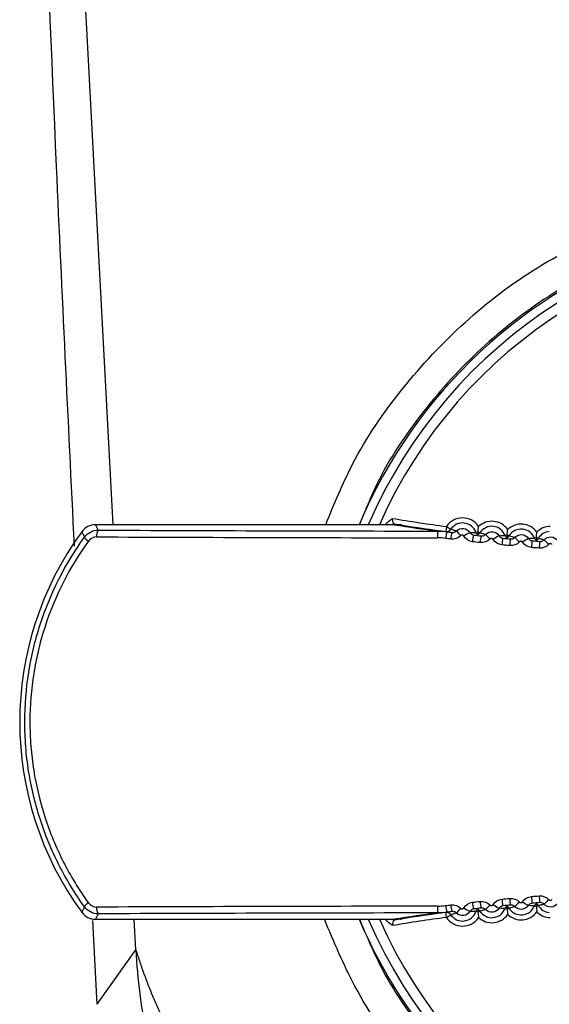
# Model space of a CAD drawing. Header units: millimetres. Extents: x 15440 to 16422, y 10215 to 11289.
# Tile 65 of 143: x 15943 to 15959, y 10688 to 10717. Entities that reach past the tile are written whole.
import ezdxf

# ---------------------------------------------------------------- set-up
doc = ezdxf.new("R2010")
doc.units = ezdxf.units.MM

msp = doc.modelspace()

# ---------------------------------------------------------------- linework, layer by layer
at = {"color": 7, "linetype": 'Continuous', "lineweight": 25}
for p, q in [((15945.942, 10701.942), (15944.068, 10737.27)), ((15954.284, 10701.942), (15945.412, 10701.942)), ((15945.412, 10701.942), (15945.494, 10701.782)), ((15954.029, 10701.952), (15954.042, 10701.942)), ((15955.827, 10701.89), (15955.807, 10701.741)), ((15955.856, 10701.735), (15955.807, 10701.741)), ((15955.827, 10701.89), (15955.952, 10701.808)), ((15956.698, 10701.716), (15956.761, 10701.738)), ((15956.761, 10701.738), (15956.75, 10701.645)), ((15956.761, 10701.738), (15956.817, 10701.702)), ((15957.565, 10701.624), (15957.627, 10701.647)), ((15957.627, 10701.647), (15957.618, 10701.554)), ((15957.627, 10701.647), (15957.683, 10701.612)), ((15958.432, 10701.547), (15958.494, 10701.571)), ((15958.494, 10701.571), (15958.487, 10701.478)), ((15958.494, 10701.571), (15958.551, 10701.538)), ((15957.627, 10690.534), (15957.565, 10690.557)), ((15957.618, 10690.627), (15957.627, 10690.534)), ((15957.683, 10690.569), (15957.627, 10690.534)), ((15958.494, 10690.61), (15958.432, 10690.634)), ((15958.487, 10690.703), (15958.494, 10690.61)), ((15958.551, 10690.643), (15958.494, 10690.61)), ((15945.494, 10690.399), (15945.412, 10690.239)), ((15955.807, 10690.44), (15955.855, 10690.446)), ((15955.827, 10690.291), (15955.807, 10690.44)), ((15955.827, 10690.291), (15955.952, 10690.373)), ((15956.761, 10690.443), (15956.698, 10690.465)), ((15956.75, 10690.536), (15956.761, 10690.443)), ((15956.817, 10690.479), (15956.761, 10690.443)), ((15945.469, 10687.714), (15945.333, 10690.199)), ((15945.412, 10690.239), (15954.284, 10690.239)), ((15946.611, 10689.333), (15946.563, 10690.239)), ((15954.029, 10690.229), (15954.042, 10690.239)), ((15945.469, 10687.714), (15946.611, 10689.333))]:
    msp.add_line(p, q, dxfattribs=at)
at = {"color": 7, "linetype": 'Continuous', "lineweight": 25, "flags": 128}
msp.add_lwpolyline([(15954.225, 10690.239), (15954.255, 10690.208), (15954.255, 10690.208), (15954.255, 10690.208)], dxfattribs=at)
at = {"color": 7, "linetype": 'Continuous', "lineweight": 25}
for centre, radius, start, end in [((15967.047, 10696.091), 14.75, 20.4268, 156.6273), ((15967.047, 10696.091), 14.45, 20.4268, 156.1122), ((15967.047, 10696.091), 15, 108.8712, 157.0394), ((15945.412, 10701.442), 0.5, 90.0093, 143.8646), ((15962.408, 10751.304), 49.85, 260.5467, 262.4135), ((15962.408, 10753.303), 52, 261.0112, 262.4482), ((15956.303, 10701.577), 0.569, 33.3404, 146.663), ((15956.303, 10701.577), 0.419, 19.337, 146.663), ((15957.171, 10701.478), 0.569, 34.3404, 133.6596), ((15958.042, 10701.394), 0.569, 35.3404, 134.6596), ((15952.744, 10696.091), 9.577, 143.874, 216.126), ((15985.788, 10721.342), 45.248, 205.6763, 205.9051), ((15945.718, 10701.628), 0.273, 145.4887, 189.5884), ((15962.408, 10751.304), 50, 260.8506, 262.4559), ((15956.159, 10701.602), 0.604, 165.3824, 184.5122), ((15956.415, 10701.508), 0.615, 158.1919, 177.1701), ((15955.827, 10701.89), 0.15, 262.4141, 326.6659), ((15956.58, 10701.488), 0.629, 158.6812, 177.2411), ((15956.814, 10702.251), 0.851, 215.2743, 228.0387), ((15957.096, 10700.447), 1.387, 114.3778, 123.2079), ((15956.84, 10701.766), 0.15, 199.3347, 233.3749), ((15956.69, 10701.783), 0.15, 293.6251, 327.6653), ((15957.171, 10701.478), 0.419, 20.337, 147.663), ((15957.79, 10702.281), 1.018, 217.785, 228.5235), ((15958.042, 10701.394), 0.419, 21.337, 148.663), ((15958.913, 10701.326), 0.569, 90.905, 135.6596), ((15958.913, 10701.326), 0.419, 95.1787, 149.663), ((15945.364, 10701.737), 0.322, 210.4049, 240.2374), ((15957.29, 10701.41), 0.694, 160.7803, 177.538), ((15957.545, 10701.384), 0.721, 161.5247, 177.6406), ((15958.076, 10700.22), 1.555, 116.1933, 123.9904), ((15958.28, 10701.317), 0.811, 163.6465, 177.9256), ((15957.705, 10701.676), 0.15, 200.3347, 234.3749), ((15957.555, 10701.69), 0.15, 294.6251, 328.6653), ((15958.548, 10701.295), 0.85, 164.4042, 178.0249), ((15958.812, 10702.381), 1.256, 220.2573, 229.0224), ((15959.104, 10699.947), 1.799, 118.0722, 124.7443), ((15959.326, 10701.238), 0.982, 166.5458, 178.2993), ((15958.572, 10701.602), 0.15, 201.3347, 235.3749), ((15958.422, 10701.613), 0.15, 295.6251, 329.6653), ((15959.615, 10701.22), 1.041, 167.3149, 178.3958), ((15959.913, 10702.595), 1.619, 222.6874, 229.5375), ((15967.047, 10696.091), 15, 202.9606, 0), ((15967.047, 10696.091), 14.75, 203.3727, 339.5732), ((15967.047, 10696.091), 14.45, 203.8878, 339.5732), ((15958.548, 10690.886), 0.85, 181.9751, 195.5958), ((15959.326, 10690.943), 0.982, 181.7007, 193.4542), ((15959.615, 10690.961), 1.041, 181.6042, 192.6851), ((15985.918, 10670.776), 45.392, 154.0953, 154.3233), ((15945.364, 10690.444), 0.322, 119.7626, 149.5951), ((15945.718, 10690.554), 0.273, 170.4116, 214.5113), ((15956.159, 10690.579), 0.604, 175.4878, 194.6176), ((15956.415, 10690.673), 0.615, 182.8299, 201.8081), ((15956.58, 10690.693), 0.629, 182.7589, 201.3188), ((15956.814, 10689.93), 0.851, 131.9613, 144.7257), ((15957.096, 10691.735), 1.387, 236.7921, 245.6222), ((15957.29, 10690.771), 0.694, 182.462, 199.2197), ((15957.171, 10690.703), 0.419, 212.337, 339.663), ((15957.545, 10690.797), 0.721, 182.3594, 198.4753), ((15957.79, 10689.9), 1.018, 131.4765, 142.215), ((15958.076, 10691.962), 1.555, 236.0096, 243.8067), ((15958.28, 10690.864), 0.811, 182.0744, 196.3535), ((15957.705, 10690.505), 0.15, 125.6251, 159.6653), ((15957.555, 10690.491), 0.15, 31.3347, 65.3749), ((15958.042, 10690.787), 0.419, 211.337, 338.663), ((15958.812, 10689.8), 1.256, 130.9776, 139.7427), ((15959.104, 10692.234), 1.799, 235.2557, 241.9278), ((15958.572, 10690.58), 0.15, 124.6251, 158.6653), ((15958.422, 10690.568), 0.15, 30.3347, 64.3749), ((15958.913, 10690.855), 0.419, 210.337, 264.8213), ((15959.913, 10689.586), 1.619, 130.4625, 137.3126), ((15945.412, 10690.739), 0.5, 216.1354, 269.9907), ((15962.408, 10640.877), 49.85, 97.5865, 99.4533), ((15962.408, 10638.878), 52, 97.5518, 98.9888), ((15962.408, 10640.877), 50, 97.5441, 99.1494), ((15955.827, 10690.291), 0.15, 33.3341, 97.5859), ((15956.303, 10690.604), 0.569, 213.337, 326.6596), ((15956.303, 10690.604), 0.419, 213.337, 340.663), ((15956.84, 10690.415), 0.15, 126.6251, 160.6653), ((15956.69, 10690.398), 0.15, 32.3347, 66.3749), ((15957.171, 10690.703), 0.569, 226.3404, 325.6596), ((15958.042, 10690.787), 0.569, 225.3404, 324.6596), ((15958.913, 10690.855), 0.569, 224.3404, 269.095)]:
    msp.add_arc(centre, radius, start, end, dxfattribs=at)
for centre, major_axis, ratio, start_param, end_param in [((15962.297, 10703.077), (76.05, 0), 0.017455, 4.489595, 4.623871), ((15962.297, 10702.877), (76.25, 0), 0.017409, 4.489595, 4.623871), ((15962.297, 10689.304), (76.25, 0), 0.017409, 1.659314, 1.79359), ((15962.297, 10689.104), (76.05, 0), 0.017455, 1.659314, 1.79359)]:
    msp.add_ellipse(centre, major_axis=major_axis, ratio=ratio, start_param=start_param, end_param=end_param, dxfattribs=at)
for points, knots in [([(15944.791, 10701.307), (15944.608, 10705.061), (15944.102, 10715.445), (15943.66, 10727.661), (15943.362, 10736.118), (15943.298, 10737.938)], [0, 0, 0, 0, 0.307726, 0.851046, 1, 1, 1, 1]), ([(15952.243, 10701.942), (15952.491, 10702.55), (15953.08, 10703.99), (15954.476, 10706.029), (15956.325, 10707.996), (15958.508, 10709.679), (15960.176, 10710.458), (15961.029, 10710.857)], [0, 0, 0, 0, 0.152822, 0.362267, 0.571632, 0.780998, 1, 1, 1, 1]), ([(15961.928, 10710.247), (15961.697, 10710.159), (15960.677, 10709.772), (15958.956, 10708.861), (15956.922, 10707.33), (15955.199, 10705.463), (15953.938, 10703.651), (15953.43, 10702.405), (15953.241, 10701.942)], [0, 0, 0, 0, 0.0598488, 0.2646059, 0.4693635, 0.6741446, 0.8789264, 1, 1, 1, 1]), ([(15954.255, 10701.973), (15954.255, 10701.973), (15954.254, 10701.976), (15954.253, 10701.982), (15954.252, 10701.987), (15954.25, 10701.995), (15954.247, 10702.005), (15954.245, 10702.015), (15954.242, 10702.028), (15954.239, 10702.041), (15954.236, 10702.056), (15954.232, 10702.072), (15954.229, 10702.089), (15954.226, 10702.101), (15954.224, 10702.115), (15954.221, 10702.128), (15954.221, 10702.129), (15954.221, 10702.13), (15954.221, 10702.131)], [0, 0, 0, 0, 0.0000475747, 0.0000475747, 0.0000475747, 0.0000950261, 0.0000950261, 0.0000950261, 0.0001443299, 0.0001443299, 0.0001443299, 0.0001974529, 0.0001974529, 0.0001974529, 0.0002373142, 0.0002373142, 0.0002373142, 0.0002403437, 0.0002403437, 0.0002403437, 0.0002403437]), ([(15954.255, 10701.973), (15954.255, 10701.973), (15954.244, 10701.964), (15954.235, 10701.953), (15954.225, 10701.942)], [0, 0, 0, 0, 0.000897, 1, 1, 1, 1]), ([(15954.509, 10701.93), (15954.5, 10701.932), (15954.492, 10701.934), (15954.483, 10701.935), (15954.474, 10701.937), (15954.466, 10701.939), (15954.458, 10701.94)], [0, 0, 0, 0, 0.000631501, 0.000631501, 0.000631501, 0.0012342, 0.0012342, 0.0012342, 0.0012342]), ([(15955.952, 10701.808), (15955.977, 10701.801), (15956.003, 10701.795), (15956.028, 10701.788), (15956.031, 10701.787), (15956.034, 10701.786), (15956.037, 10701.785), (15956.049, 10701.782), (15956.061, 10701.778), (15956.073, 10701.775), (15956.088, 10701.77), (15956.104, 10701.765), (15956.12, 10701.76)], [0.0001487, 0.0001487, 0.0001487, 0.0001487, 0.00858606, 0.00858606, 0.00858606, 0.009569, 0.009569, 0.009569, 0.01350079, 0.01350079, 0.01350079, 0.01861266, 0.01861266, 0.01861266, 0.01861266]), ([(15955.994, 10701.717), (15956.006, 10701.715), (15956.018, 10701.715), (15956.03, 10701.717), (15956.047, 10701.718), (15956.063, 10701.723), (15956.078, 10701.73), (15956.094, 10701.738), (15956.108, 10701.748), (15956.12, 10701.76)], [0, 0, 0, 0, 0.0000367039, 0.0000367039, 0.0000367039, 0.0000885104, 0.0000885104, 0.0000885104, 0.0001400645, 0.0001400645, 0.0001400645, 0.0001400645]), ([(15956.12, 10701.76), (15956.175, 10701.815), (15956.256, 10701.843), (15956.411, 10701.824), (15956.483, 10701.778), (15956.524, 10701.71)], [0, 0, 0, 0, 0.5, 0.5, 1, 1, 1, 1]), ([(15956.524, 10701.71), (15956.525, 10701.71), (15956.526, 10701.71), (15956.527, 10701.71), (15956.533, 10701.711), (15956.54, 10701.711), (15956.546, 10701.712), (15956.568, 10701.713), (15956.59, 10701.714), (15956.612, 10701.715), (15956.615, 10701.715), (15956.618, 10701.715), (15956.621, 10701.715), (15956.633, 10701.716), (15956.645, 10701.716), (15956.657, 10701.716), (15956.671, 10701.716), (15956.685, 10701.716), (15956.698, 10701.716)], [0.00021194, 0.00021194, 0.00021194, 0.00021194, 0.00050829, 0.00050829, 0.00050829, 0.00254145, 0.00254145, 0.00254145, 0.00941531, 0.00941531, 0.00941531, 0.01038389, 0.01038389, 0.01038389, 0.01425821, 0.01425821, 0.01425821, 0.01868311, 0.01868311, 0.01868311, 0.01868311]), ([(15956.524, 10701.71), (15956.53, 10701.7), (15956.537, 10701.69), (15956.546, 10701.682), (15956.558, 10701.67), (15956.572, 10701.66), (15956.587, 10701.652), (15956.602, 10701.645), (15956.618, 10701.64), (15956.635, 10701.638)], [0, 0, 0, 0, 0.0000359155, 0.0000359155, 0.0000359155, 0.0000871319, 0.0000871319, 0.0000871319, 0.0001384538, 0.0001384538, 0.0001384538, 0.0001384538]), ([(15956.817, 10701.702), (15956.842, 10701.697), (15956.868, 10701.691), (15956.893, 10701.684), (15956.896, 10701.683), (15956.899, 10701.682), (15956.902, 10701.682), (15956.914, 10701.678), (15956.926, 10701.675), (15956.938, 10701.672), (15956.954, 10701.667), (15956.97, 10701.662), (15956.986, 10701.657)], [0.0001487, 0.0001487, 0.0001487, 0.0001487, 0.00858606, 0.00858606, 0.00858606, 0.009569, 0.009569, 0.009569, 0.01350079, 0.01350079, 0.01350079, 0.01867682, 0.01867682, 0.01867682, 0.01867682]), ([(15956.861, 10701.612), (15956.873, 10701.611), (15956.885, 10701.611), (15956.897, 10701.613), (15956.914, 10701.615), (15956.93, 10701.62), (15956.945, 10701.627), (15956.96, 10701.635), (15956.974, 10701.645), (15956.986, 10701.657)], [0, 0, 0, 0, 0.0000363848, 0.0000363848, 0.0000363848, 0.0000879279, 0.0000879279, 0.0000879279, 0.0001392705, 0.0001392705, 0.0001392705, 0.0001392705]), ([(15956.986, 10701.657), (15957.041, 10701.714), (15957.121, 10701.743), (15957.275, 10701.726), (15957.348, 10701.681), (15957.39, 10701.615)], [0, 0, 0, 0, 0.5, 0.5, 1, 1, 1, 1]), ([(15957.854, 10701.57), (15957.907, 10701.627), (15957.987, 10701.657), (15958.141, 10701.644), (15958.214, 10701.6), (15958.257, 10701.535)], [0, 0, 0, 0, 0.5, 0.5, 1, 1, 1, 1]), ([(15945.087, 10690.607), (15944.801, 10691.004), (15944.548, 10691.421), (15944.108, 10692.29), (15943.92, 10692.747), (15943.621, 10693.678), (15943.508, 10694.151), (15943.394, 10694.873), (15943.366, 10695.116), (15943.328, 10695.605), (15943.318, 10695.853), (15943.319, 10696.589), (15943.357, 10697.075), (15943.471, 10697.796), (15943.519, 10698.035), (15943.632, 10698.51), (15943.699, 10698.748), (15944.077, 10699.916), (15944.515, 10700.779), (15945.087, 10701.574)], [0, 0, 0, 0, 0.125, 0.125, 0.25, 0.25, 0.375, 0.375, 0.4375, 0.4375, 0.5, 0.5, 0.625, 0.625, 0.6875, 0.6875, 0.75, 0.75, 1, 1, 1, 1]), ([(15945.204, 10701.458), (15944.643, 10700.68), (15944.214, 10699.835), (15943.843, 10698.692), (15943.777, 10698.46), (15943.666, 10697.994), (15943.619, 10697.76), (15943.507, 10697.054), (15943.469, 10696.579), (15943.469, 10695.858), (15943.478, 10695.615), (15943.516, 10695.136), (15943.544, 10694.898), (15943.655, 10694.191), (15943.766, 10693.728), (15944.06, 10692.817), (15944.245, 10692.37), (15944.676, 10691.519), (15944.924, 10691.112), (15945.204, 10690.723)], [0, 0, 0, 0, 0.25, 0.25, 0.3125, 0.3125, 0.375, 0.375, 0.5, 0.5, 0.5625, 0.5625, 0.625, 0.625, 0.75, 0.75, 0.875, 0.875, 1, 1, 1, 1]), ([(15956.337, 10701.607), (15956.336, 10701.609), (15956.334, 10701.611), (15956.333, 10701.613), (15956.329, 10701.618), (15956.324, 10701.623), (15956.318, 10701.626), (15956.313, 10701.63), (15956.306, 10701.632), (15956.3, 10701.634), (15956.294, 10701.635), (15956.287, 10701.636), (15956.28, 10701.635), (15956.274, 10701.634), (15956.267, 10701.632), (15956.261, 10701.63), (15956.256, 10701.627), (15956.25, 10701.623), (15956.245, 10701.618)], [0, 0, 0, 0, 0.0000073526, 0.0000073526, 0.0000073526, 0.0000272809, 0.0000272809, 0.0000272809, 0.0000472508, 0.0000472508, 0.0000472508, 0.0000672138, 0.0000672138, 0.0000672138, 0.0000871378, 0.0000871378, 0.0000871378, 0.0001070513, 0.0001070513, 0.0001070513, 0.0001070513]), ([(15957.207, 10701.509), (15957.206, 10701.511), (15957.204, 10701.513), (15957.203, 10701.515), (15957.199, 10701.52), (15957.194, 10701.524), (15957.188, 10701.527), (15957.182, 10701.531), (15957.176, 10701.533), (15957.17, 10701.535), (15957.164, 10701.536), (15957.157, 10701.536), (15957.15, 10701.535), (15957.144, 10701.535), (15957.138, 10701.533), (15957.132, 10701.53), (15957.126, 10701.527), (15957.121, 10701.523), (15957.116, 10701.518)], [0, 0, 0, 0, 0.0000072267, 0.0000072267, 0.0000072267, 0.0000269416, 0.0000269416, 0.0000269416, 0.0000466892, 0.0000466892, 0.0000466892, 0.000066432, 0.000066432, 0.000066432, 0.0000861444, 0.0000861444, 0.0000861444, 0.0001058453, 0.0001058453, 0.0001058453, 0.0001058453]), ([(15957.39, 10701.615), (15957.391, 10701.615), (15957.392, 10701.615), (15957.393, 10701.615), (15957.399, 10701.616), (15957.406, 10701.616), (15957.412, 10701.617), (15957.434, 10701.619), (15957.456, 10701.62), (15957.478, 10701.621), (15957.481, 10701.621), (15957.484, 10701.622), (15957.487, 10701.622), (15957.499, 10701.622), (15957.511, 10701.623), (15957.523, 10701.623), (15957.537, 10701.623), (15957.551, 10701.624), (15957.565, 10701.624)], [0.00020971, 0.00020971, 0.00020971, 0.00020971, 0.00050724, 0.00050724, 0.00050724, 0.00253618, 0.00253618, 0.00253618, 0.00944584, 0.00944584, 0.00944584, 0.0104139, 0.0104139, 0.0104139, 0.01428612, 0.01428612, 0.01428612, 0.01874393, 0.01874393, 0.01874393, 0.01874393]), ([(15957.39, 10701.615), (15957.396, 10701.605), (15957.404, 10701.595), (15957.412, 10701.587), (15957.424, 10701.575), (15957.438, 10701.565), (15957.454, 10701.558), (15957.469, 10701.551), (15957.485, 10701.547), (15957.502, 10701.545)], [0, 0, 0, 0, 0.0000357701, 0.0000357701, 0.0000357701, 0.0000868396, 0.0000868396, 0.0000868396, 0.0001379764, 0.0001379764, 0.0001379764, 0.0001379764]), ([(15957.683, 10701.612), (15957.709, 10701.607), (15957.735, 10701.601), (15957.76, 10701.595), (15957.763, 10701.595), (15957.766, 10701.594), (15957.769, 10701.593), (15957.781, 10701.59), (15957.793, 10701.587), (15957.805, 10701.584), (15957.821, 10701.58), (15957.838, 10701.575), (15957.854, 10701.57)], [0.0001487, 0.0001487, 0.0001487, 0.0001487, 0.00858606, 0.00858606, 0.00858606, 0.009569, 0.009569, 0.009569, 0.01350079, 0.01350079, 0.01350079, 0.01873107, 0.01873107, 0.01873107, 0.01873107]), ([(15957.73, 10701.523), (15957.742, 10701.522), (15957.754, 10701.522), (15957.766, 10701.524), (15957.782, 10701.526), (15957.799, 10701.532), (15957.814, 10701.539), (15957.828, 10701.547), (15957.842, 10701.558), (15957.854, 10701.57)], [0, 0, 0, 0, 0.0000361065, 0.0000361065, 0.0000361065, 0.0000874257, 0.0000874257, 0.0000874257, 0.0001385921, 0.0001385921, 0.0001385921, 0.0001385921]), ([(15958.079, 10701.426), (15958.077, 10701.428), (15958.076, 10701.429), (15958.074, 10701.431), (15958.07, 10701.436), (15958.065, 10701.44), (15958.06, 10701.444), (15958.054, 10701.447), (15958.048, 10701.449), (15958.041, 10701.451), (15958.035, 10701.452), (15958.029, 10701.452), (15958.022, 10701.451), (15958.016, 10701.45), (15958.01, 10701.448), (15958.004, 10701.445), (15957.998, 10701.442), (15957.993, 10701.438), (15957.989, 10701.433)], [0, 0, 0, 0, 0.0000071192, 0.0000071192, 0.0000071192, 0.0000266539, 0.0000266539, 0.0000266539, 0.0000462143, 0.0000462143, 0.0000462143, 0.000065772, 0.000065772, 0.000065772, 0.0000853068, 0.0000853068, 0.0000853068, 0.0001048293, 0.0001048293, 0.0001048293, 0.0001048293]), ([(15958.257, 10701.535), (15958.258, 10701.535), (15958.259, 10701.535), (15958.26, 10701.535), (15958.267, 10701.536), (15958.273, 10701.537), (15958.28, 10701.537), (15958.302, 10701.54), (15958.324, 10701.541), (15958.345, 10701.543), (15958.348, 10701.543), (15958.351, 10701.543), (15958.354, 10701.543), (15958.367, 10701.544), (15958.379, 10701.545), (15958.391, 10701.545), (15958.405, 10701.546), (15958.418, 10701.547), (15958.432, 10701.547)], [0.00020754, 0.00020754, 0.00020754, 0.00020754, 0.00050635, 0.00050635, 0.00050635, 0.00253177, 0.00253177, 0.00253177, 0.00947148, 0.00947148, 0.00947148, 0.01043909, 0.01043909, 0.01043909, 0.01430956, 0.01430956, 0.01430956, 0.01879494, 0.01879494, 0.01879494, 0.01879494]), ([(15958.257, 10701.535), (15958.264, 10701.525), (15958.271, 10701.515), (15958.28, 10701.507), (15958.292, 10701.496), (15958.307, 10701.486), (15958.322, 10701.479), (15958.337, 10701.473), (15958.354, 10701.468), (15958.371, 10701.467)], [0, 0, 0, 0, 0.0000356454, 0.0000356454, 0.0000356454, 0.0000865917, 0.0000865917, 0.0000865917, 0.0001375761, 0.0001375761, 0.0001375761, 0.0001375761]), ([(15958.551, 10701.538), (15958.577, 10701.533), (15958.603, 10701.527), (15958.629, 10701.522), (15958.632, 10701.521), (15958.635, 10701.52), (15958.638, 10701.52), (15958.65, 10701.517), (15958.662, 10701.514), (15958.674, 10701.511), (15958.69, 10701.507), (15958.706, 10701.503), (15958.723, 10701.498)], [0.0001487, 0.0001487, 0.0001487, 0.0001487, 0.00858606, 0.00858606, 0.00858606, 0.009569, 0.009569, 0.009569, 0.01350079, 0.01350079, 0.01350079, 0.01877537, 0.01877537, 0.01877537, 0.01877537]), ([(15958.6, 10701.449), (15958.612, 10701.448), (15958.624, 10701.449), (15958.635, 10701.45), (15958.652, 10701.453), (15958.668, 10701.459), (15958.683, 10701.467), (15958.698, 10701.475), (15958.711, 10701.485), (15958.723, 10701.498)], [0, 0, 0, 0, 0.0000358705, 0.0000358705, 0.0000358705, 0.0000870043, 0.0000870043, 0.0000870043, 0.0001380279, 0.0001380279, 0.0001380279, 0.0001380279]), ([(15958.723, 10701.498), (15958.775, 10701.556), (15958.854, 10701.587), (15959.008, 10701.577), (15959.082, 10701.535), (15959.126, 10701.47)], [0, 0, 0, 0, 0.5, 0.5, 1, 1, 1, 1]), ([(15958.952, 10701.358), (15958.95, 10701.36), (15958.949, 10701.361), (15958.947, 10701.363), (15958.943, 10701.368), (15958.938, 10701.372), (15958.932, 10701.375), (15958.927, 10701.378), (15958.921, 10701.381), (15958.914, 10701.382), (15958.908, 10701.383), (15958.902, 10701.383), (15958.895, 10701.382), (15958.889, 10701.381), (15958.883, 10701.379), (15958.877, 10701.376), (15958.872, 10701.373), (15958.866, 10701.369), (15958.862, 10701.364)], [0, 0, 0, 0, 0.0000070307, 0.0000070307, 0.0000070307, 0.0000264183, 0.0000264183, 0.0000264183, 0.0000458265, 0.0000458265, 0.0000458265, 0.0000652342, 0.0000652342, 0.0000652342, 0.000084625, 0.000084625, 0.000084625, 0.000104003, 0.000104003, 0.000104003, 0.000104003]), ([(15953.245, 10690.239), (15953.461, 10689.726), (15954.006, 10688.433), (15955.319, 10686.586), (15957.069, 10684.74), (15959.125, 10683.232), (15961.396, 10682.079), (15963.831, 10681.334), (15966.355, 10680.999), (15968.899, 10681.102), (15971.39, 10681.621), (15973.756, 10682.558), (15975.935, 10683.872), (15977.857, 10685.54), (15979.481, 10687.501), (15980.74, 10689.711), (15981.428, 10691.547), (15981.682, 10692.622), (15981.742, 10692.875)], [0, 0, 0, 0, 0.043957, 0.110854, 0.17775, 0.244607, 0.311463, 0.378273, 0.445084, 0.51186, 0.578637, 0.645408, 0.712179, 0.778976, 0.845772, 0.912612, 0.979453, 1, 1, 1, 1]), ([(15982.471, 10691.892), (15982.184, 10691.007), (15981.619, 10689.266), (15980.224, 10686.904), (15978.509, 10684.815), (15976.454, 10683.054), (15974.14, 10681.655), (15971.619, 10680.673), (15968.972, 10680.119), (15966.27, 10680.027), (15963.59, 10680.38), (15961.01, 10681.187), (15958.599, 10682.407), (15956.429, 10684.02), (15954.566, 10685.973), (15953.114, 10688.061), (15952.487, 10689.565), (15952.205, 10690.239)], [0, 0, 0, 0, 0.069732, 0.137119, 0.204506, 0.27189, 0.339274, 0.40663, 0.473986, 0.541306, 0.608626, 0.675923, 0.743219, 0.810543, 0.877867, 0.945232, 1, 1, 1, 1]), ([(15956.245, 10690.563), (15956.247, 10690.561), (15956.249, 10690.559), (15956.251, 10690.558), (15956.256, 10690.554), (15956.262, 10690.551), (15956.268, 10690.549), (15956.275, 10690.547), (15956.281, 10690.546), (15956.288, 10690.546), (15956.294, 10690.546), (15956.301, 10690.547), (15956.307, 10690.549), (15956.313, 10690.552), (15956.319, 10690.555), (15956.324, 10690.559), (15956.329, 10690.563), (15956.333, 10690.568), (15956.337, 10690.574)], [0, 0, 0, 0, 0.0000074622, 0.0000074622, 0.0000074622, 0.0000274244, 0.0000274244, 0.0000274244, 0.0000473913, 0.0000473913, 0.0000473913, 0.0000673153, 0.0000673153, 0.0000673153, 0.0000871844, 0.0000871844, 0.0000871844, 0.00010704, 0.00010704, 0.00010704, 0.00010704]), ([(15956.986, 10690.524), (15956.978, 10690.532), (15956.968, 10690.54), (15956.958, 10690.546), (15956.944, 10690.555), (15956.928, 10690.562), (15956.912, 10690.566), (15956.895, 10690.57), (15956.878, 10690.571), (15956.861, 10690.569)], [0, 0, 0, 0, 0.0000358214, 0.0000358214, 0.0000358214, 0.0000874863, 0.0000874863, 0.0000874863, 0.0001392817, 0.0001392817, 0.0001392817, 0.0001392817]), ([(15957.39, 10690.566), (15957.348, 10690.5), (15957.276, 10690.455), (15957.121, 10690.438), (15957.041, 10690.467), (15956.986, 10690.524)], [0, 0, 0, 0, 0.5, 0.5, 1, 1, 1, 1]), ([(15957.116, 10690.663), (15957.118, 10690.661), (15957.12, 10690.659), (15957.122, 10690.658), (15957.127, 10690.654), (15957.132, 10690.651), (15957.139, 10690.648), (15957.145, 10690.646), (15957.151, 10690.645), (15957.158, 10690.645), (15957.164, 10690.645), (15957.171, 10690.646), (15957.177, 10690.648), (15957.183, 10690.651), (15957.189, 10690.654), (15957.194, 10690.658), (15957.199, 10690.662), (15957.203, 10690.667), (15957.207, 10690.672)], [0, 0, 0, 0, 0.0000072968, 0.0000072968, 0.0000072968, 0.0000270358, 0.0000270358, 0.0000270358, 0.0000467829, 0.0000467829, 0.0000467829, 0.0000665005, 0.0000665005, 0.0000665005, 0.0000861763, 0.0000861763, 0.0000861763, 0.000105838, 0.000105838, 0.000105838, 0.000105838]), ([(15957.502, 10690.636), (15957.49, 10690.635), (15957.478, 10690.632), (15957.467, 10690.628), (15957.451, 10690.623), (15957.436, 10690.614), (15957.423, 10690.604), (15957.41, 10690.593), (15957.399, 10690.581), (15957.39, 10690.566)], [0, 0, 0, 0, 0.0000360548, 0.0000360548, 0.0000360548, 0.00008706, 0.00008706, 0.00008706, 0.0001379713, 0.0001379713, 0.0001379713, 0.0001379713]), ([(15957.565, 10690.557), (15957.562, 10690.557), (15957.56, 10690.557), (15957.558, 10690.557), (15957.548, 10690.557), (15957.538, 10690.558), (15957.527, 10690.558), (15957.482, 10690.559), (15957.436, 10690.561), (15957.39, 10690.566)], [0.0001487, 0.0001487, 0.0001487, 0.0001487, 0.00083412, 0.00083412, 0.00083412, 0.00417058, 0.00417058, 0.00417058, 0.01868292, 0.01868292, 0.01868292, 0.01868292]), ([(15957.854, 10690.611), (15957.838, 10690.606), (15957.821, 10690.602), (15957.805, 10690.597), (15957.793, 10690.594), (15957.781, 10690.591), (15957.769, 10690.588), (15957.766, 10690.587), (15957.763, 10690.587), (15957.76, 10690.586), (15957.735, 10690.58), (15957.709, 10690.574), (15957.683, 10690.569)], [0.0001903, 0.0001903, 0.0001903, 0.0001903, 0.00542057, 0.00542057, 0.00542057, 0.00935236, 0.00935236, 0.00935236, 0.01033531, 0.01033531, 0.01033531, 0.01877266, 0.01877266, 0.01877266, 0.01877266]), ([(15957.854, 10690.611), (15957.846, 10690.62), (15957.836, 10690.627), (15957.827, 10690.634), (15957.812, 10690.643), (15957.797, 10690.65), (15957.78, 10690.654), (15957.764, 10690.658), (15957.747, 10690.66), (15957.73, 10690.658)], [0, 0, 0, 0, 0.0000356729, 0.0000356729, 0.0000356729, 0.0000870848, 0.0000870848, 0.0000870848, 0.0001386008, 0.0001386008, 0.0001386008, 0.0001386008]), ([(15958.257, 10690.646), (15958.214, 10690.581), (15958.141, 10690.537), (15957.987, 10690.524), (15957.907, 10690.554), (15957.854, 10690.611)], [0, 0, 0, 0, 0.5, 0.5, 1, 1, 1, 1]), ([(15957.989, 10690.748), (15957.99, 10690.746), (15957.992, 10690.744), (15957.994, 10690.743), (15957.999, 10690.739), (15958.004, 10690.735), (15958.01, 10690.733), (15958.016, 10690.731), (15958.023, 10690.73), (15958.029, 10690.73), (15958.036, 10690.729), (15958.042, 10690.73), (15958.048, 10690.732), (15958.055, 10690.734), (15958.06, 10690.737), (15958.065, 10690.741), (15958.071, 10690.745), (15958.075, 10690.75), (15958.079, 10690.756)], [0, 0, 0, 0, 0.0000071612, 0.0000071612, 0.0000071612, 0.0000267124, 0.0000267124, 0.0000267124, 0.0000462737, 0.0000462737, 0.0000462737, 0.0000658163, 0.0000658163, 0.0000658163, 0.0000853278, 0.0000853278, 0.0000853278, 0.0001048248, 0.0001048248, 0.0001048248, 0.0001048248]), ([(15958.371, 10690.714), (15958.359, 10690.713), (15958.347, 10690.711), (15958.336, 10690.707), (15958.32, 10690.702), (15958.305, 10690.694), (15958.291, 10690.683), (15958.278, 10690.673), (15958.266, 10690.66), (15958.257, 10690.646)], [0, 0, 0, 0, 0.000035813, 0.000035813, 0.000035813, 0.0000867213, 0.0000867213, 0.0000867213, 0.0001375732, 0.0001375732, 0.0001375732, 0.0001375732]), ([(15958.432, 10690.634), (15958.43, 10690.634), (15958.428, 10690.634), (15958.426, 10690.634), (15958.416, 10690.635), (15958.405, 10690.635), (15958.395, 10690.636), (15958.35, 10690.638), (15958.304, 10690.641), (15958.257, 10690.646)], [0.0001487, 0.0001487, 0.0001487, 0.0001487, 0.00083412, 0.00083412, 0.00083412, 0.00417058, 0.00417058, 0.00417058, 0.01873609, 0.01873609, 0.01873609, 0.01873609]), ([(15958.723, 10690.683), (15958.706, 10690.678), (15958.69, 10690.674), (15958.674, 10690.67), (15958.662, 10690.667), (15958.65, 10690.664), (15958.638, 10690.661), (15958.635, 10690.661), (15958.632, 10690.66), (15958.629, 10690.659), (15958.603, 10690.654), (15958.577, 10690.648), (15958.551, 10690.643)], [0.00019173, 0.00019173, 0.00019173, 0.00019173, 0.00546632, 0.00546632, 0.00546632, 0.0093981, 0.0093981, 0.0093981, 0.01038105, 0.01038105, 0.01038105, 0.01881841, 0.01881841, 0.01881841, 0.01881841]), ([(15958.723, 10690.683), (15958.715, 10690.692), (15958.706, 10690.7), (15958.696, 10690.706), (15958.682, 10690.716), (15958.666, 10690.723), (15958.65, 10690.727), (15958.634, 10690.732), (15958.617, 10690.733), (15958.6, 10690.732)], [0, 0, 0, 0, 0.0000355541, 0.0000355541, 0.0000355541, 0.0000867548, 0.0000867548, 0.0000867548, 0.0001380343, 0.0001380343, 0.0001380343, 0.0001380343]), ([(15959.126, 10690.711), (15959.082, 10690.647), (15959.009, 10690.605), (15958.854, 10690.594), (15958.775, 10690.625), (15958.723, 10690.683)], [0, 0, 0, 0, 0.5, 0.5, 1, 1, 1, 1]), ([(15958.862, 10690.817), (15958.864, 10690.815), (15958.865, 10690.814), (15958.867, 10690.812), (15958.872, 10690.808), (15958.878, 10690.805), (15958.884, 10690.802), (15958.89, 10690.8), (15958.896, 10690.799), (15958.902, 10690.799), (15958.909, 10690.798), (15958.915, 10690.799), (15958.921, 10690.801), (15958.927, 10690.803), (15958.933, 10690.806), (15958.938, 10690.81), (15958.944, 10690.813), (15958.948, 10690.818), (15958.952, 10690.823)], [0, 0, 0, 0, 0.0000070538, 0.0000070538, 0.0000070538, 0.0000264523, 0.0000264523, 0.0000264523, 0.0000458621, 0.0000458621, 0.0000458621, 0.0000652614, 0.0000652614, 0.0000652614, 0.0000846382, 0.0000846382, 0.0000846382, 0.0001040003, 0.0001040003, 0.0001040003, 0.0001040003]), ([(15956.12, 10690.421), (15956.103, 10690.416), (15956.087, 10690.411), (15956.071, 10690.406), (15956.059, 10690.402), (15956.047, 10690.399), (15956.035, 10690.395), (15956.032, 10690.394), (15956.029, 10690.393), (15956.026, 10690.393), (15956.001, 10690.386), (15955.977, 10690.379), (15955.952, 10690.373)], [0.00018766, 0.00018766, 0.00018766, 0.00018766, 0.00553472, 0.00553472, 0.00553472, 0.00948433, 0.00948433, 0.00948433, 0.01047173, 0.01047173, 0.01047173, 0.01865163, 0.01865163, 0.01865163, 0.01865163]), ([(15956.12, 10690.421), (15956.111, 10690.43), (15956.102, 10690.437), (15956.092, 10690.443), (15956.077, 10690.452), (15956.061, 10690.459), (15956.045, 10690.462), (15956.028, 10690.466), (15956.011, 10690.466), (15955.994, 10690.464)], [0, 0, 0, 0, 0.0000360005, 0.0000360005, 0.0000360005, 0.0000879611, 0.0000879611, 0.0000879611, 0.0001400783, 0.0001400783, 0.0001400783, 0.0001400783]), ([(15956.524, 10690.471), (15956.483, 10690.403), (15956.412, 10690.357), (15956.257, 10690.338), (15956.175, 10690.366), (15956.12, 10690.421)], [0, 0, 0, 0, 0.5, 0.5, 1, 1, 1, 1]), ([(15956.635, 10690.543), (15956.623, 10690.542), (15956.611, 10690.539), (15956.6, 10690.535), (15956.584, 10690.529), (15956.57, 10690.52), (15956.557, 10690.509), (15956.544, 10690.499), (15956.533, 10690.486), (15956.524, 10690.471)], [0, 0, 0, 0, 0.0000363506, 0.0000363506, 0.0000363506, 0.0000874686, 0.0000874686, 0.0000874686, 0.0001384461, 0.0001384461, 0.0001384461, 0.0001384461]), ([(15956.698, 10690.465), (15956.696, 10690.465), (15956.694, 10690.465), (15956.692, 10690.465), (15956.682, 10690.465), (15956.671, 10690.465), (15956.661, 10690.465), (15956.616, 10690.466), (15956.571, 10690.467), (15956.524, 10690.471)], [0.0001487, 0.0001487, 0.0001487, 0.0001487, 0.00083412, 0.00083412, 0.00083412, 0.00417058, 0.00417058, 0.00417058, 0.01861987, 0.01861987, 0.01861987, 0.01861987]), ([(15956.986, 10690.524), (15956.969, 10690.519), (15956.953, 10690.514), (15956.937, 10690.509), (15956.925, 10690.505), (15956.913, 10690.502), (15956.901, 10690.499), (15956.898, 10690.498), (15956.895, 10690.497), (15956.892, 10690.497), (15956.867, 10690.49), (15956.842, 10690.484), (15956.817, 10690.479)], [0.00018894, 0.00018894, 0.00018894, 0.00018894, 0.00552991, 0.00552991, 0.00552991, 0.00947419, 0.00947419, 0.00947419, 0.01046026, 0.01046026, 0.01046026, 0.01871706, 0.01871706, 0.01871706, 0.01871706]), ([(15954.255, 10690.208), (15954.255, 10690.208), (15954.254, 10690.205), (15954.253, 10690.199), (15954.252, 10690.194), (15954.25, 10690.186), (15954.247, 10690.176), (15954.245, 10690.166), (15954.242, 10690.154), (15954.239, 10690.14), (15954.236, 10690.125), (15954.232, 10690.109), (15954.229, 10690.092), (15954.226, 10690.08), (15954.224, 10690.066), (15954.221, 10690.053), (15954.221, 10690.052), (15954.221, 10690.051), (15954.221, 10690.05)], [0, 0, 0, 0, 0.0000475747, 0.0000475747, 0.0000475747, 0.0000950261, 0.0000950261, 0.0000950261, 0.0001443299, 0.0001443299, 0.0001443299, 0.0001974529, 0.0001974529, 0.0001974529, 0.0002373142, 0.0002373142, 0.0002373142, 0.0002403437, 0.0002403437, 0.0002403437, 0.0002403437]), ([(15954.458, 10690.241), (15954.467, 10690.243), (15954.475, 10690.244), (15954.484, 10690.246), (15954.493, 10690.248), (15954.501, 10690.249), (15954.509, 10690.251)], [0, 0, 0, 0, 0.000641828, 0.000641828, 0.000641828, 0.0012342, 0.0012342, 0.0012342, 0.0012342]), ([(15946.611, 10689.333), (15946.651, 10689.209), (15946.729, 10688.962), (15946.858, 10688.596), (15946.996, 10688.233), (15947.144, 10687.873), (15947.301, 10687.518), (15947.522, 10687.049), (15947.822, 10686.475), (15948.215, 10685.803), (15948.506, 10685.374), (15948.651, 10685.16)], [0, 0, 0, 0, 0.083414, 0.166722, 0.249981, 0.333246, 0.416574, 0.500021, 0.666729, 0.833239, 1, 1, 1, 1])]:
    msp.add_open_spline(points, degree=3, knots=knots, dxfattribs=at)
for points in [[(15954.029, 10701.952), (15954.08, 10702.024), (15954.145, 10702.084), (15954.221, 10702.131)], [(15954.255, 10701.973), (15954.255, 10701.973), (15954.255, 10701.973), (15954.255, 10701.973)], [(15954.255, 10701.973), (15954.31, 10701.964), (15954.371, 10701.954), (15954.458, 10701.94)], [(15954.509, 10701.93), (15954.434, 10701.939), (15954.359, 10701.943), (15954.284, 10701.942)], [(15945.087, 10701.574), (15945.18, 10701.704), (15945.334, 10701.782), (15945.494, 10701.782)], [(15955.574, 10701.754), (15955.664, 10701.754), (15955.754, 10701.748), (15955.844, 10701.737)], [(15955.844, 10701.737), (15955.894, 10701.73), (15955.944, 10701.723), (15955.994, 10701.717)], [(15956.761, 10701.738), (15956.767, 10701.788), (15956.772, 10701.839), (15956.778, 10701.89)], [(15957.627, 10701.647), (15957.632, 10701.697), (15957.636, 10701.748), (15957.641, 10701.799)], [(15958.494, 10701.571), (15958.498, 10701.621), (15958.502, 10701.672), (15958.506, 10701.724)], [(15945.449, 10701.582), (15945.354, 10701.582), (15945.261, 10701.536), (15945.204, 10701.458)], [(15955.8, 10701.538), (15955.719, 10701.549), (15955.638, 10701.554), (15955.557, 10701.554)], [(15955.952, 10701.518), (15955.901, 10701.525), (15955.851, 10701.532), (15955.8, 10701.538)], [(15956.245, 10701.618), (15956.169, 10701.542), (15956.059, 10701.505), (15955.952, 10701.518)], [(15956.597, 10701.439), (15956.49, 10701.452), (15956.392, 10701.515), (15956.337, 10701.607)], [(15956.825, 10701.414), (15956.749, 10701.422), (15956.673, 10701.431), (15956.597, 10701.439)], [(15956.635, 10701.638), (15956.71, 10701.629), (15956.786, 10701.621), (15956.861, 10701.612)], [(15957.116, 10701.518), (15957.041, 10701.441), (15956.932, 10701.402), (15956.825, 10701.414)], [(15957.47, 10701.346), (15957.363, 10701.356), (15957.264, 10701.417), (15957.207, 10701.509)], [(15957.502, 10701.545), (15957.578, 10701.538), (15957.654, 10701.53), (15957.73, 10701.523)], [(15957.989, 10701.433), (15957.915, 10701.355), (15957.806, 10701.314), (15957.699, 10701.324)], [(15958.344, 10701.268), (15958.237, 10701.276), (15958.137, 10701.335), (15958.079, 10701.426)], [(15958.371, 10701.467), (15958.447, 10701.461), (15958.523, 10701.455), (15958.6, 10701.449)], [(15958.862, 10701.364), (15958.79, 10701.284), (15958.682, 10701.241), (15958.575, 10701.25)], [(15957.699, 10701.324), (15957.623, 10701.331), (15957.546, 10701.338), (15957.47, 10701.346)], [(15958.575, 10701.25), (15958.498, 10701.255), (15958.421, 10701.261), (15958.344, 10701.268)], [(15957.47, 10690.835), (15957.546, 10690.843), (15957.623, 10690.85), (15957.699, 10690.857)], [(15957.699, 10690.857), (15957.806, 10690.867), (15957.915, 10690.826), (15957.989, 10690.748)], [(15958.079, 10690.756), (15958.137, 10690.846), (15958.237, 10690.905), (15958.344, 10690.913)], [(15958.344, 10690.913), (15958.421, 10690.92), (15958.498, 10690.926), (15958.575, 10690.932)], [(15958.575, 10690.932), (15958.682, 10690.94), (15958.79, 10690.897), (15958.862, 10690.817)], [(15945.494, 10690.399), (15945.334, 10690.399), (15945.18, 10690.477), (15945.087, 10690.607)], [(15945.204, 10690.723), (15945.261, 10690.645), (15945.354, 10690.599), (15945.449, 10690.599)], [(15955.557, 10690.627), (15955.638, 10690.627), (15955.719, 10690.632), (15955.8, 10690.643)], [(15955.8, 10690.643), (15955.851, 10690.65), (15955.901, 10690.656), (15955.952, 10690.663)], [(15955.952, 10690.663), (15956.059, 10690.676), (15956.169, 10690.639), (15956.245, 10690.563)], [(15956.337, 10690.574), (15956.392, 10690.666), (15956.49, 10690.729), (15956.597, 10690.742)], [(15956.597, 10690.742), (15956.673, 10690.75), (15956.749, 10690.759), (15956.825, 10690.767)], [(15956.861, 10690.569), (15956.786, 10690.56), (15956.71, 10690.552), (15956.635, 10690.543)], [(15956.825, 10690.767), (15956.932, 10690.779), (15957.041, 10690.74), (15957.116, 10690.663)], [(15957.207, 10690.672), (15957.264, 10690.764), (15957.363, 10690.825), (15957.47, 10690.835)], [(15957.73, 10690.658), (15957.654, 10690.651), (15957.578, 10690.644), (15957.502, 10690.636)], [(15958.6, 10690.732), (15958.523, 10690.726), (15958.447, 10690.72), (15958.371, 10690.714)], [(15958.494, 10690.61), (15958.498, 10690.56), (15958.502, 10690.509), (15958.506, 10690.457)], [(15955.844, 10690.445), (15955.754, 10690.433), (15955.664, 10690.427), (15955.574, 10690.427)], [(15955.994, 10690.464), (15955.944, 10690.458), (15955.894, 10690.451), (15955.844, 10690.445)], [(15956.761, 10690.443), (15956.767, 10690.393), (15956.772, 10690.342), (15956.778, 10690.291)], [(15957.627, 10690.534), (15957.632, 10690.484), (15957.636, 10690.433), (15957.641, 10690.382)], [(15954.221, 10690.05), (15954.145, 10690.097), (15954.08, 10690.157), (15954.029, 10690.229)], [(15954.458, 10690.241), (15954.371, 10690.227), (15954.31, 10690.217), (15954.255, 10690.208)], [(15954.255, 10690.208), (15954.255, 10690.208), (15954.255, 10690.208), (15954.255, 10690.208)], [(15954.509, 10690.251), (15954.434, 10690.242), (15954.359, 10690.238), (15954.284, 10690.239)], [(15946.611, 10689.333), (15946.634, 10688.895), (15946.711, 10688.022), (15946.929, 10686.725), (15947.258, 10685.451), (15947.559, 10684.627), (15947.731, 10684.224)]]:
    msp.add_open_spline(points, degree=3, dxfattribs=at)

doc.saveas('drawing.dxf')
